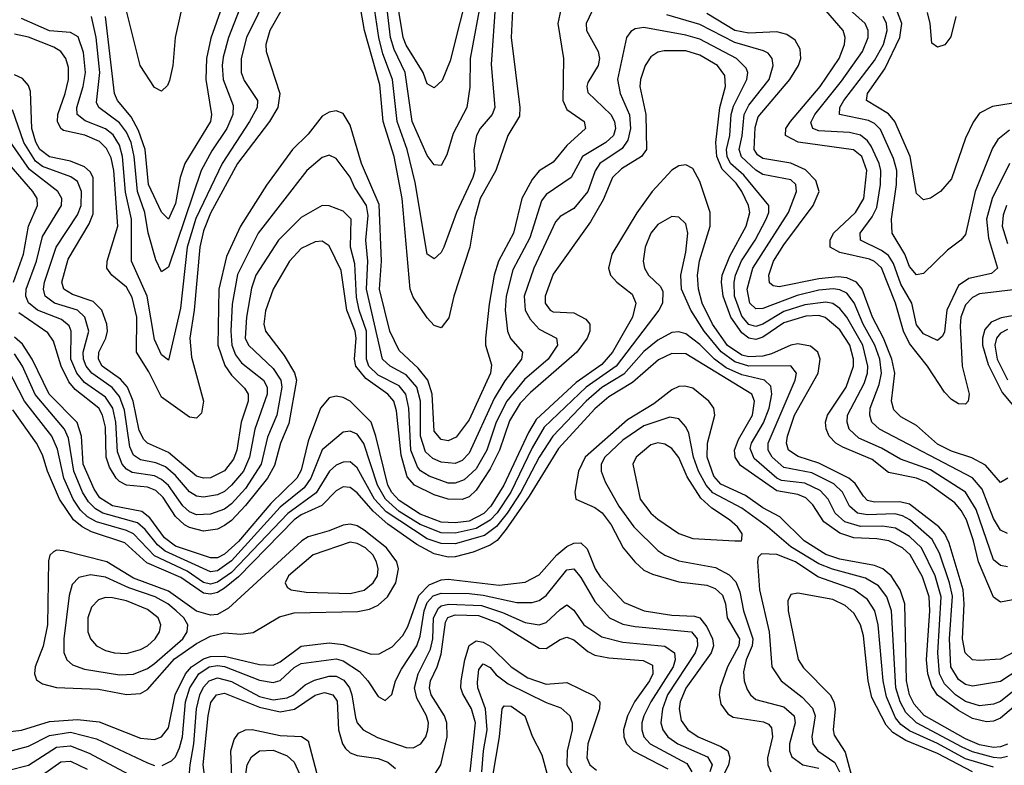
# Model space of a CAD drawing. Header units: inches. Extents: x 501365 to 657855, y 482276 to 547543.
# Tile 118 of 256: x 540985 to 543801, y 510788 to 512921. Entities that reach past the tile are written whole.
import ezdxf

# ---------------------------------------------------------------- set-up
doc = ezdxf.new("R2010")
doc.units = ezdxf.units.IN
doc.header["$MEASUREMENT"] = 0
doc.layers.add('A5541', color=7, linetype='Continuous')

msp = doc.modelspace()

# ---------------------------------------------------------------- linework, layer by layer
at = {"layer": 'A5541', "color": 5}
for points, elevation in [([(541455.5, 512990), (541429.5, 512870), (541422.2, 512790), (541413, 512747), (541407.4, 512732.6), (541390, 512716.2), (541370, 512726.9), (541328.7, 512790), (541250, 513107.9)], 1880), ([(542306.5, 512990), (542272.8, 512810), (542272.3, 512727.7), (542263.3, 512670), (542224.4, 512595.6), (542205.9, 512534.1), (542190, 512503.5), (542170, 512506), (542150, 512532.1), (542106.9, 512630), (542087.1, 512770), (542056, 512836), (542045.1, 512870), (542019.6, 513090)], 1940), ([(541731.6, 513070), (541632.9, 512870), (541617.7, 512810), (541618, 512770), (541626.8, 512746.8), (541664.4, 512690), (541663.5, 512670), (541642.2, 512630), (541563.3, 512510), (541488, 512352), (541464, 512270), (541444.5, 512095.5), (541410, 511947.4), (541390, 511962.2), (541370, 512006.2), (541349.5, 512130), (541304.5, 512230), (541304.6, 512350), (541287.3, 512427.3), (541278.7, 512530), (541270, 512561.9), (541251.5, 512591.5), (541230, 512608.5), (541171.4, 512631.4), (541148.6, 512650), (541147.9, 512670), (541166.4, 512730), (541173.1, 512770), (541167.1, 512827.1), (541151.7, 512871.7), (541130, 512884.3), (541070, 512889.2), (540990, 512924.2)], 1960), ([(542345.2, 512970), (542332.9, 512792.9), (542343.4, 512670), (542335.6, 512650), (542302, 512610), (542291.6, 512590), (542283.9, 512550), (542286.8, 512490), (542280.2, 512470), (542234, 512370), (542197.9, 512270), (542190, 512254.8), (542170, 512237.2), (542149.9, 512250), (542115.6, 512455.6), (542093.1, 512550), (542063.9, 512630), (542050.4, 512750), (542023.2, 512823.2), (542011.4, 512870), (541980.4, 513080.4)], 1960), ([(541779, 513030), (541700.1, 512890), (541688.3, 512850), (541689.3, 512830), (541728.2, 512710), (541722.5, 512670), (541699.4, 512630), (541607.2, 512510), (541530, 512367.2), (541510, 512316.8), (541500.1, 512270), (541483.8, 512090), (541471.2, 512010), (541475.6, 511955.6), (541510.4, 511830), (541504.7, 511795.3), (541490, 511781.3), (541470, 511784.5), (541390, 511841.7), (541353.9, 511913.9), (541318.2, 511970), (541319.4, 512070), (541306.5, 512126.5), (541290, 512156.3), (541248.4, 512190), (541233.9, 512210), (541234.4, 512230), (541265.1, 512330), (541253.8, 512490), (541246.3, 512526.3), (541233, 512553), (541212.6, 512572.6), (541170.7, 512590.7), (541110, 512603.8), (541101.9, 512610), (541092.3, 512630), (541093.2, 512650), (541115, 512710), (541124.2, 512750), (541124, 512784), (541116.4, 512810), (541101.9, 512830), (541082.3, 512842.3), (541010, 512871.1), (540970, 512879.2)], 1980), ([(542393.7, 512946.3), (542390.7, 512870), (542415.2, 512670), (542414.6, 512645.4), (542380.4, 512590), (542346.4, 512490), (542301.9, 512410), (542285.1, 512350), (542272.5, 512270), (542226.7, 512130), (542211.9, 512068.1), (542190, 512039.8), (542170, 512046.6), (542150, 512068.3), (542110, 512127.8), (542101.6, 512150), (542078.8, 512410), (542055.8, 512530), (542024.5, 512630), (542014.5, 512734.5), (541970.7, 512890), (541950, 513011.6)], 1980), ([(542272.4, 513027.6), (542216.2, 512803.8), (542192.6, 512747.4), (542170, 512726.2), (542150, 512737.6), (542138.3, 512770), (542090, 512847.7), (542081, 512870), (542058.8, 513010)], 1920), ([(541573.7, 512990), (541531.7, 512868.3), (541519, 512810), (541516.7, 512750), (541533.6, 512650), (541530.7, 512630), (541457.1, 512510), (541443.7, 512470), (541430, 512395.1), (541410, 512350.9), (541390, 512370.5), (541353, 512450), (541343.7, 512550), (541324, 512604), (541302.9, 512642.9), (541263.9, 512690), (541256.1, 512710), (541230, 512930)], 1920), ([(543816.1, 512510), (543765.7, 512410), (543750, 512350), (543755.7, 512295.7), (543781.7, 512210), (543764.5, 512195.5), (543699.1, 512180.9), (543670, 512160.8), (543636.7, 512090), (543630, 512027.8), (543624.2, 512015.8), (543610, 512003.7), (543570, 512022.9), (543550, 512047.9), (543536, 512110), (543504.8, 512164.8), (543484.1, 512224.1), (543470, 512246.7), (543450, 512261.3), (543389.9, 512290), (543388.4, 512310), (543423, 512357), (543435.8, 512384.2), (543446.5, 512450), (543447.5, 512490), (543443, 512510), (543419.7, 512559.7), (543410, 512574.3), (543390, 512591), (543358.5, 512598.5), (543270, 512603.6), (543253.1, 512610), (543247.3, 512627.3), (543259.1, 512650), (543335.1, 512744.9), (543395.2, 512830), (543411.1, 512870), (543411.2, 512890), (543402.8, 512910), (543311.9, 512991.9)], 1960), ([(542630, 512962.8), (542605.2, 512910), (542605.7, 512890), (542639.1, 512830), (542642.9, 512810), (542638.8, 512790), (542610, 512741), (542606.6, 512730), (542610, 512712.4), (542675.1, 512650), (542685.6, 512630), (542689.2, 512610), (542682.6, 512590), (542661.3, 512570), (542594.3, 512530), (542562.2, 512470), (542490, 512421.3), (542476.9, 512403.1), (542443.3, 512296.7), (542394.8, 512205.2), (542376, 512130), (542372.8, 512090), (542380.2, 512030), (542388.7, 512008.7), (542422.5, 511970), (542419.7, 511950), (542372.4, 511887.6), (542342.1, 511837.9), (542270, 511680.7), (542250, 511660.4), (542230, 511651.8), (542190, 511655.2), (542166, 511666), (542145.3, 511685.3), (542130.7, 511730), (542130.8, 511830), (542120.2, 511870), (542090, 511905), (542044, 511930), (542022.1, 511950), (541976.9, 512150), (541980.1, 512230), (541974.8, 512290), (541981.2, 512361.2), (541976.8, 512390), (541942.4, 512442.4), (541930, 512470.9), (541890, 512524.3), (541870, 512534), (541850, 512527), (541805.8, 512490), (541666.8, 512310), (541607.7, 512192.3), (541592.7, 512107.3), (541588.3, 512030), (541590.9, 511990), (541602.1, 511962.1), (541619.3, 511939.3), (541681.8, 511890), (541692.5, 511870), (541692.5, 511850), (541657, 511750), (541642.3, 511670), (541624.3, 511630), (541590.8, 511589.2), (541570, 511571.8), (541550, 511562.1), (541510, 511555.2), (541490, 511557.7), (541470, 511570.2), (541430, 511616.9), (541401.7, 511641.7), (541373.6, 511653.6), (541330, 511662.5), (541310, 511675.5), (541299.1, 511699.1), (541284.4, 511804.4), (541270, 511843.5), (541249, 511869), (541190.4, 511910.4), (541175, 511930), (541167, 511950), (541165.8, 511970), (541182.1, 512030), (541170.5, 512070), (541149.8, 512089.8), (541084.2, 512110), (541057.7, 512130), (541052.3, 512150), (541055.3, 512170), (541089.2, 512270), (541150, 512363.3), (541160.2, 512390), (541160.9, 512430), (541150, 512457.8), (541131.1, 512471.1), (541050, 512501.2), (541030, 512516.3), (540996.7, 512570), (540963.5, 512663.5)], 2040), ([(542532.8, 512950), (542523.8, 512910), (542540.1, 512810), (542538.5, 512690), (542550, 512664), (542598.8, 512630), (542603.2, 512610), (542550, 512561.6), (542510, 512513.5), (542470, 512488.7), (542450, 512463.9), (542421.2, 512410), (542397, 512310), (542354, 512230), (542341.7, 512190), (542327, 512107), (542316.6, 512010), (542316.7, 511990), (542333.9, 511933.9), (542331.3, 511910), (542270, 511776.1), (542233.1, 511726.9), (542210, 511716.3), (542190, 511720.1), (542170, 511744.5), (542164.8, 511850), (542151.5, 511890), (542124.4, 511924.4), (542070, 511974.6), (542043.6, 512030), (542014.1, 512150), (542019, 512230), (542012.4, 512392.4), (541962.3, 512510), (541930, 512619.3), (541910, 512652.7), (541890, 512660.2), (541870, 512657), (541850, 512645), (541810, 512593.2), (541764.8, 512550), (541690, 512447.6), (541615.9, 512330), (541576.4, 512243.6), (541554.4, 512150), (541551.4, 511990), (541571.6, 511931.6), (541590, 511904.7), (541627.2, 511867.2), (541637.9, 511850), (541638.2, 511830), (541618.4, 511770), (541605.5, 511690), (541596.3, 511663.7), (541570, 511630.3), (541530, 511610.6), (541510, 511609.7), (541490, 511615.6), (541410, 511683), (541350, 511709.3), (541340, 511720), (541326.3, 511746.3), (541309.5, 511829.5), (541293.1, 511870), (541272.4, 511892.4), (541220.5, 511930), (541209.7, 511950), (541210.9, 511970), (541230.7, 512010), (541235.4, 512030), (541234.1, 512050), (541219.9, 512090), (541195.1, 512115.1), (541135.2, 512135.2), (541110.4, 512150.4), (541104.7, 512170), (541123.6, 512236.4), (541183.2, 512336.8), (541194.3, 512365.7), (541194.7, 512470), (541186.2, 512486.2), (541170, 512500.3), (541130, 512516.4), (541070, 512529), (541042, 512550), (541030.8, 512570.8), (541019.2, 512610), (541015.3, 512715.3), (541010, 512732.7), (540993, 512753), (540970, 512763.6)], 2020), ([(541621, 512970), (541581.4, 512870), (541566.2, 512813.8), (541563.3, 512790), (541566.5, 512750), (541595.2, 512675.2), (541594.3, 512650), (541577, 512610), (541533.9, 512546.1), (541503.8, 512490), (541410, 512213.3), (541390, 512199.4), (541374.1, 512234.1), (541351.7, 512311.7), (541342.3, 512370), (541321.4, 512430), (541311.5, 512530), (541303.2, 512570), (541290, 512599.6), (541270, 512626.4), (541210.7, 512670), (541204.6, 512684.6), (541213.5, 512770), (541203, 512870), (541190.1, 512930.1)], 1940), ([(543850, 512686.2), (543767.4, 512672.6), (543730, 512654), (543711.7, 512628.3), (543690, 512582.2), (543650, 512466), (543618.3, 512430), (543590, 512410.8), (543570, 512405.3), (543550, 512424.2), (543531.5, 512530), (543487.3, 512630), (543470, 512651.8), (543406.7, 512690), (543409.3, 512710), (543459.3, 512780.7), (543502, 512870), (543507.3, 512910), (543492.5, 512950)], 1920), ([(543810, 511451.1), (543790, 511460.5), (543770, 511494.7), (543737.7, 511577.7), (543710.3, 511610.3), (543443.9, 511750), (543422.1, 511770), (543415.9, 511790), (543417.5, 511810), (543442.6, 511877.4), (543449.4, 511910), (543444.8, 511950), (543431, 511990), (543396.8, 512050), (543371.5, 512111.5), (543350, 512139.1), (543330, 512148.8), (543311.1, 512151.1), (543270, 512147.4), (543208.3, 512131.7), (543110, 512094.6), (543090, 512094.3), (543073.2, 512110), (543065.2, 512150), (543082, 512210), (543183.8, 512370), (543206.2, 512430), (543204.1, 512450), (543190, 512463.1), (543110, 512477.8), (543090, 512490.4), (543048.9, 512528.9), (543042.4, 512550), (543051.4, 512588.6), (543056.4, 512650), (543070, 512676.2), (543128, 512750), (543139.9, 512790), (543137.2, 512810), (543125.2, 512825.2), (543112.3, 512832.3), (543030, 512855.7), (542930, 512907.1), (542835.1, 512935.1)], 2040), ([(543810.8, 511609.2), (543790, 511597.7), (543747.1, 511647.1), (543707.7, 511667.7), (543650, 511686.7), (543610, 511706.7), (543550, 511759.9), (543505.1, 511785.1), (543485, 511805), (543478.4, 511830), (543488, 511910), (543479.6, 511950), (543455.3, 512010), (543424, 512070), (543394.1, 512150), (543377.7, 512170), (543350, 512182.6), (543325.3, 512185.3), (543270, 512180), (543156.6, 512156.6), (543140, 512160), (543128.8, 512168.8), (543127.1, 512190), (543140.6, 512230), (543170, 512277.3), (543254.3, 512390), (543271.1, 512430), (543261.3, 512461.3), (543232, 512492), (543190, 512510.8), (543110, 512524.2), (543094.9, 512534.9), (543085.5, 512550), (543087.8, 512612.2), (543096.4, 512643.6), (543187.4, 512750), (543212.2, 512790), (543219.1, 512810), (543217.2, 512837.2), (543202.6, 512862.6), (543178.9, 512878.9), (543150, 512886.2), (543070, 512882.1), (543030.2, 512890.2), (542950, 512939.2)], 2020), ([(543842.8, 512150), (543730, 512136.6), (543710, 512126.1), (543690, 512105), (543676.7, 512070), (543674.6, 512045.4), (543680.3, 511930), (543700.3, 511850), (543697.5, 511830), (543690, 511821), (543670, 511822.2), (543650, 511834.2), (543630, 511855.4), (543581.4, 511930), (543530, 511994.4), (543513, 512030), (543489.5, 512110), (543450, 512211.2), (543430, 512229.2), (543415.7, 512235.7), (543330, 512255.4), (543302.4, 512270), (543302.3, 512290), (543312.1, 512310), (543374.9, 512370), (543399.2, 512410), (543408, 512490), (543393.4, 512530), (543369.2, 512549.2), (543210.9, 512570.9), (543174.7, 512590), (543176.3, 512610), (543189.1, 512630), (543274.4, 512730), (543328.3, 512810), (543343.8, 512850), (543345.4, 512870), (543339.6, 512890), (543290, 512947.1)], 1980), ([(543815.4, 512604.6), (543781.9, 512578.1), (543766.7, 512553.3), (543717.8, 512430), (543690, 512306.2), (543676.9, 512290), (543638.2, 512261.8), (543570, 512195.3), (543550, 512191.6), (543530, 512215), (543516.4, 512250), (543480.4, 512310), (543477.9, 512350), (543492.7, 512450), (543493.8, 512490), (543483.8, 512523.8), (543446.7, 512606.7), (543430, 512624), (543412.7, 512632.7), (543329.9, 512650), (543330.3, 512670), (543342.2, 512690), (543430, 512804.3), (543455.6, 512850), (543466, 512890), (543463.9, 512910), (543454.8, 512930)], 1940), ([(543662, 512930), (543648.1, 512871.9), (543630.8, 512849.2), (543610, 512842.9), (543593.5, 512853.5), (543589.2, 512910), (543581.6, 512941.6)], 1880), ([(543810, 511355.6), (543790, 511359.4), (543770, 511376.1), (543720, 511520), (543689.6, 511570), (543590, 511633.2), (543503.7, 511663.7), (543450, 511695.6), (543384.3, 511724.3), (543357.2, 511750), (543351.3, 511770), (543352.7, 511790), (543399.8, 511880.2), (543409.3, 511910), (543410.5, 511930), (543396.3, 511990), (543350, 512069.9), (543330, 512095.3), (543310, 512108.9), (543290, 512113.3), (543230, 512105.7), (543170, 512086.1), (543110, 512050.4), (543090, 512043.5), (543070, 512049.5), (543050, 512072.6), (543029.5, 512130), (543027.8, 512170), (543032.1, 512190), (543048.7, 512231.3), (543087.9, 512290), (543120.1, 512350), (543127.2, 512370), (543127.3, 512390), (543055.9, 512475.9), (543017.8, 512510), (543008.3, 512530), (543006.4, 512550), (543015.6, 512590), (543019.8, 512650), (543026.3, 512673.7), (543064.5, 512750), (543067.2, 512770), (543062.5, 512782.5), (543034.9, 512810), (542930, 512865.2), (542890, 512876.8), (542770, 512898.6), (542745.3, 512894.7), (542733, 512887), (542719.8, 512870), (542694.8, 512750), (542702.2, 512710), (542728.9, 512648.9), (542731.3, 512610), (542723.7, 512576.3), (542707.4, 512552.6), (542644.2, 512510), (542630.9, 512489.1), (542610, 512429.5), (542570, 512381), (542530, 512358.5), (542516.7, 512343.3), (542455.6, 512210), (542427.2, 512130), (542430.3, 512090.3), (542444.3, 512064.3), (542470, 512035.8), (542520.1, 512010), (542523.1, 511990), (542495.9, 511950), (542428.6, 511891.4), (542377.7, 511830), (542347.1, 511770), (542320.6, 511690), (542290, 511636.6), (542255.6, 511604.4), (542230, 511594.9), (542210, 511595.8), (542155.6, 511615.7), (542130.9, 511630.9), (542122.1, 511642.1), (542103.6, 511690), (542097.4, 511810), (542088.8, 511850), (542070, 511873.6), (542010, 511904.1), (541983.3, 511930), (541976.3, 511950), (541976.4, 512030), (541955.4, 512090), (541947.5, 512127.5), (541943.1, 512223.1), (541931.1, 512270), (541932.8, 512350), (541910, 512373.1), (541870, 512388.3), (541850, 512389.9), (541790, 512355.6), (541724.4, 512290), (541659.8, 512190), (541647.3, 512152.7), (541632.8, 512070), (541629.8, 512010), (541639.1, 511990), (541710, 511923.1), (541731.5, 511890), (541734.2, 511870), (541720.2, 511790), (541692.9, 511727.1), (541675.4, 511650), (541630, 511580.5), (541590, 511536), (541570, 511521.4), (541530, 511507), (541490, 511505.2), (541470, 511513.4), (541450.7, 511530.7), (541410, 511588.6), (541390, 511606.3), (541370, 511615.9), (541306.3, 511626.3), (541290, 511635.3), (541277.2, 511650), (541264.6, 511684.6), (541259.7, 511770), (541251, 511810), (541230, 511841.1), (541170, 511883.7), (541147.7, 511910), (541131.2, 511950), (541131.9, 512030), (541125.8, 512045.8), (541103.8, 512063.8), (541035, 512090), (541010, 512111.1), (541002.5, 512130), (541003.1, 512150), (541033, 512230), (541050, 512300.9), (541104.4, 512390), (541105.3, 512410), (541093.6, 512430), (541012.5, 512492.5), (540950, 512582.8)], 2060), ([(543886.7, 511273.3), (543790, 511254.8), (543769.5, 511269.5), (543726.7, 511370), (543713.2, 511430), (543692.7, 511490), (543677.6, 511517.6), (543659.2, 511539.2), (543577.8, 511597.8), (543550, 511609.6), (543470, 511625.7), (543423.3, 511663.3), (543338.6, 511698.6), (543319.2, 511710), (543299.8, 511730), (543291.1, 511751.1), (543289.9, 511770), (543295, 511790), (543349, 511870), (543369.3, 511930), (543369.7, 511950.3), (543359.1, 511990), (543330, 512033.8), (543288.9, 512068.9), (543270, 512074.6), (543233.2, 512073.2), (543170, 512053.7), (543110, 512012.5), (543090, 512006.5), (543070, 512010), (543050, 512025), (543018.7, 512070), (542996.9, 512130), (542991.6, 512170), (542994.2, 512190), (543015.6, 512244.4), (543062.6, 512330), (543073.1, 512370), (543069.4, 512390), (543050.5, 512430), (543033.8, 512453.8), (542993.8, 512493.8), (542978.3, 512530), (542976, 512570), (542986.8, 512670), (543003.4, 512730), (543001.4, 512761.4), (542980.3, 512790), (542930, 512820), (542890, 512831.8), (542827.7, 512832.3), (542810, 512828.1), (542790, 512814.9), (542773.6, 512790), (542759.9, 512750), (542758.4, 512730), (542775.6, 512650), (542777.2, 512550), (542763.2, 512530), (542705.9, 512494.1), (542680.5, 512470), (542653.9, 512406.1), (542617.2, 512342.8), (542510, 512193), (542487.1, 512130), (542487.2, 512110), (542502, 512090), (542510, 512085.8), (542570, 512082.9), (542604, 512064), (542615.2, 512050), (542615.7, 512030), (542608.1, 512010), (542578.1, 511970), (542445.5, 511854.5), (542416.2, 511823.8), (542385.9, 511774.1), (542357.2, 511690), (542330, 511636), (542290, 511575.4), (542270, 511556.5), (542250, 511548.8), (542210, 511549.8), (542170, 511561.6), (542113.6, 511590), (542093.2, 511613.2), (542075.5, 511675.5), (542062.2, 511802.2), (542054.3, 511830), (542037.2, 511850), (541974.7, 511894.7), (541946, 511930), (541942.2, 511950), (541947.2, 512010), (541944, 512030), (541920.1, 512090), (541904, 512204), (541870, 512274), (541850, 512287.2), (541830, 512286), (541790, 512267), (541756, 512230), (541709.7, 512150), (541687.9, 512087.9), (541682.9, 512050), (541687.2, 512030), (541740.7, 511960.7), (541770.8, 511910.8), (541776.2, 511890), (541754, 511766), (541730.4, 511709.6), (541713.8, 511646.2), (541692.9, 511610), (541630, 511531.6), (541590, 511488.9), (541570, 511474.1), (541550, 511463.7), (541510, 511458.4), (541470, 511468.2), (541456.1, 511476.1), (541430, 511500.4), (541394.6, 511554.6), (541373.9, 511573.9), (541350, 511584), (541290, 511590), (541270, 511599.8), (541260.4, 511610), (541241.5, 511641.5), (541231.6, 511670), (541230, 511755.3), (541221.7, 511790), (541210.6, 511810), (541143.2, 511863.2), (541124.8, 511884.8), (541102.8, 511930), (541081.1, 512001.1), (541065.3, 512025.3), (540982.4, 512082.4)], 2080), ([(540966.5, 512170), (540995.1, 512250), (541009.4, 512330.6), (541035.7, 512390), (541034.5, 512410), (541022.3, 512430), (540930, 512536.1)], 2080), ([(543850, 511123.3), (543790, 511092.1), (543730, 511088.1), (543709.9, 511089.9), (543688.6, 511110), (543681.4, 511150), (543686.3, 511250), (543682.9, 511290), (543643.6, 511423.6), (543630.4, 511450.4), (543613.9, 511470), (543530, 511535.4), (543502.2, 511542.2), (543430, 511541), (543410, 511545.9), (543397.7, 511557.7), (543374.7, 511594.7), (543356.5, 511610), (543270, 511652.1), (543211.7, 511671.7), (543183.6, 511690), (543177.6, 511710), (543180.8, 511730), (543201.1, 511790), (543268.3, 511910), (543273.8, 511950), (543267.5, 511970), (543246.8, 511986.8), (543210, 511993.7), (543190, 511990), (543135.1, 511964.9), (543110, 511958.3), (543070, 511956.5), (543050, 511961.5), (543009.5, 511989.5), (542966.1, 512050), (542936.9, 512110), (542926.5, 512150), (542923.2, 512190), (542928.7, 512231.3), (542959.1, 512330), (542959.1, 512370), (542930, 512458.6), (542910, 512495.3), (542890, 512506), (542870, 512503.2), (542850, 512490.9), (542793.3, 512430), (542750, 512368.3), (542678.3, 512250), (542669, 512210), (542674.3, 512190), (542692.4, 512170), (542736, 512136), (542747.1, 512110), (542737.8, 512070), (542680.5, 511970), (542650, 511935.1), (542576.7, 511883.3), (542462.2, 511777.8), (542439.6, 511740.4), (542369.6, 511590), (542332.1, 511530), (542311.9, 511508.1), (542270, 511486.2), (542230, 511481.9), (542190, 511484.1), (542130, 511506.5), (542070, 511545.7), (542048.9, 511568.9), (542037.6, 511590), (542003.5, 511730), (541989.6, 511769.6), (541930, 511830.3), (541910, 511840.6), (541890, 511844), (541870, 511839.4), (541844.7, 511810), (541810, 511715), (541790, 511632.2), (541777.6, 511610), (541702.9, 511537.1), (541610, 511428.9), (541570, 511392.2), (541550, 511382), (541530, 511381.3), (541430, 511415.6), (541399.1, 511439.1), (541356.4, 511496.4), (541334.3, 511514.3), (541250, 511530.8), (541213.4, 511553.4), (541197.8, 511577.8), (541166.5, 511650), (541161.3, 511730), (541148.8, 511768.8), (541068.9, 511850), (541020.6, 511950), (540992.5, 511992.5), (540970, 512012.7)], 2120), ([(543806.7, 512390), (543797.8, 512362.2), (543794.6, 512330), (543810, 512280.8)], 1980), ([(543870, 511080.9), (543790, 511028.3), (543710, 511014.9), (543690, 511019.4), (543670, 511033.4), (543648.2, 511070), (543643.8, 511150), (543652.5, 511272.5), (543644.5, 511310), (543615.5, 511395.5), (543594.3, 511434.3), (543530.4, 511490.4), (543510, 511502.3), (543487.8, 511507.8), (543410, 511504.3), (543381.1, 511510), (543357.7, 511530), (543337.8, 511570), (543313.1, 511593.1), (543250, 511625.2), (543170, 511640.5), (543136.6, 511670), (543125.4, 511690), (543125.6, 511710), (543202.6, 511890), (543206.7, 511910), (543190, 511931), (543070, 511930.4), (543030, 511942.7), (542990.8, 511970.8), (542942.5, 512030), (542904.1, 512090), (542878, 512150), (542875.4, 512190), (542890, 512256.5), (542895.2, 512310), (542890, 512337.1), (542870, 512356.4), (542850, 512358.1), (542810, 512335.4), (542790.1, 512310), (542773.2, 512270), (542768, 512230), (542771.4, 512210), (542782.7, 512190), (542817.7, 512157.7), (542823.9, 512143.9), (542822.9, 512110), (542812.5, 512090), (542690.5, 511930), (542604.8, 511870), (542484.7, 511755.3), (542450, 511696.4), (542389.1, 511570), (542350, 511510.8), (542330, 511489.3), (542290, 511465.3), (542230, 511452.5), (542190, 511453.6), (542130, 511477), (542070, 511514.6), (542031.1, 511550), (542008.3, 511590), (541969.1, 511709.1), (541950, 511735.4), (541930, 511744.2), (541910, 511741.2), (541850, 511690.4), (541817.6, 511610), (541797.9, 511582.1), (541730, 511526.3), (541590, 511373.4), (541550, 511344.9), (541530, 511342.1), (541400.7, 511400.7), (541378.6, 511418.6), (541343.2, 511463.2), (541321.8, 511481.8), (541222, 511510), (541201.7, 511521.7), (541181.7, 511541.7), (541164.6, 511570), (541139.4, 511630), (541123.9, 511723.9), (541113, 511750), (541028.9, 511848.9), (540992.6, 511930), (540970, 511964.8)], 2140), ([(544063, 512117), (543791.5, 512068.5), (543763.7, 512056.3), (543745.6, 512034.4), (543738.4, 512010), (543738.7, 511990), (543754.5, 511934.5), (543794.6, 511854.6), (543848.9, 511790)], 2020), ([(543867.5, 511032.5), (543790, 510970.5), (543770, 510962.9), (543730, 510958.7), (543690, 510970.8), (543661.6, 510990), (543630, 511021), (543615.8, 511050), (543610.5, 511110), (543619.9, 511270), (543602.8, 511330), (543564.2, 511410), (543530, 511443), (543490, 511466.9), (543452.2, 511472.2), (543390, 511471.5), (543345.1, 511485.1), (543316.6, 511510), (543297.1, 511550), (543274.5, 511574.5), (543230, 511595.6), (543163.3, 511603.3), (543150, 511610), (543085.6, 511665.6), (543074.1, 511694.1), (543077.8, 511710), (543112.3, 511767.7), (543128.7, 511810), (543135.8, 511850), (543133, 511873), (543114.9, 511890), (543050, 511904.8), (543005.7, 511925.7), (542971.5, 511950), (542930, 511991.8), (542890, 512022.5), (542870, 512028.3), (542850, 512026.2), (542810, 512004.8), (542770, 511972.4), (542712.7, 511907.3), (542650, 511868.5), (542604.8, 511830), (542509.6, 511730), (542470, 511669.9), (542418, 511570), (542379.3, 511510), (542348.7, 511471.3), (542313.9, 511446.1), (542230, 511421.7), (542190, 511422.8), (542150, 511436.3), (542033.1, 511513.1), (541999.6, 511550), (541950, 511639.5), (541930, 511655.9), (541910, 511655.7), (541890, 511646.7), (541870.4, 511629.6), (541832.3, 511567.7), (541751.1, 511508.9), (541590, 511340), (541550, 511311.7), (541530, 511306.7), (541510, 511311.4), (541463.9, 511343.9), (541370, 511387.6), (541309.9, 511450), (541290, 511460), (541204.4, 511484.4), (541178.9, 511498.9), (541158.4, 511518.4), (541137.4, 511550), (541111.2, 511610), (541092.4, 511692.4), (541076.5, 511730), (540998.7, 511830), (540950, 511924.4)], 2160), ([(543810, 512034.6), (543790, 512024.1), (543778.2, 512010), (543773.5, 511990), (543780.3, 511950), (543810, 511890.7)], 2040), ([(543870, 510990.4), (543790, 510923.4), (543770, 510914.3), (543750, 510912.3), (543710, 510922.6), (543670, 510944.7), (543610, 510988.5), (543593.6, 511013.6), (543582.5, 511050), (543578.7, 511090), (543588, 511230), (543586.4, 511270), (543567.3, 511327.4), (543531.2, 511390), (543510, 511410.2), (543470.4, 511430.4), (543436.4, 511436.4), (543370, 511438.5), (543330, 511452.5), (543285.1, 511485.1), (543253.4, 511533.4), (543233.5, 511553.5), (543210, 511562.7), (543150, 511573.3), (543046.1, 511646.1), (543030.6, 511670), (543029.6, 511690), (543040.1, 511719.9), (543080.2, 511790), (543086.4, 511830), (543078.3, 511850), (542890, 511965.1), (542850, 511966.3), (542811.6, 511948.4), (542737, 511883), (542670, 511842.5), (542630, 511807.6), (542525.3, 511694.7), (542441.5, 511558.5), (542376.3, 511463.7), (542350, 511431.3), (542330, 511417.7), (542282, 511398), (542230, 511384.3), (542210, 511383.6), (542170, 511393.6), (542120.1, 511420.1), (542038, 511478), (541995.7, 511515.7), (541950, 511567.7), (541930, 511583.1), (541910, 511585), (541890, 511573.3), (541848.6, 511531.4), (541790, 511505.1), (541770, 511490.1), (541610, 511327.6), (541570, 511294.6), (541550, 511282.5), (541530, 511277.5), (541510, 511280.9), (541445.4, 511325.4), (541347.8, 511367.8), (541284.8, 511424.8), (541190, 511455.9), (541162.8, 511470), (541138, 511490), (541098.1, 511550), (541063.8, 511630), (541050, 511676.3), (541033, 511710), (540964.9, 511804.9)], 2180), ([(543810, 510849.2), (543790, 510840.8), (543770, 510839.4), (543730, 510846.8), (543690, 510863.8), (543571.2, 510931.2), (543542.9, 510962.9), (543529.8, 510990), (543520.9, 511030), (543516.7, 511250), (543502.7, 511290), (543477.1, 511330), (543453, 511350), (543430, 511360.3), (543330, 511377.7), (543290, 511391), (543228.4, 511430), (543159, 511499), (543110, 511525), (543060.2, 511560.2), (542990, 511592.3), (542970, 511615.7), (542950.9, 511670), (542951.9, 511710), (542972.9, 511790), (542970.3, 511810), (542955.3, 511830), (542910, 511867.1), (542887, 511873), (542870, 511871.4), (542850, 511861.9), (542798.1, 511821.9), (542723.1, 511776.9), (542601.7, 511670), (542582.8, 511630), (542572.7, 511570), (542575.4, 511550), (542630, 511525.5), (542650.4, 511510.4), (542675.9, 511475.9), (542710.7, 511410.7), (542743.7, 511370), (542770, 511346.6), (542794.7, 511334.7), (542870, 511312.7), (542950, 511303.3), (542974.1, 511294.1), (542994.9, 511274.9), (543003.8, 511250), (543007.7, 511210), (543043.3, 511150), (543041.7, 511130), (543008.9, 511070), (542988.6, 511010), (542985.6, 510990), (542990, 510962.9), (543010, 510935.1), (543025.7, 510925.7), (543112.2, 510912.2), (543126.1, 510906.1), (543135.3, 510895.3), (543137.5, 510870), (543123.3, 510810), (543124.1, 510790), (543132.9, 510770)], 2220), ([(543810, 510813.9), (543790, 510809.2), (543770, 510810.5), (543710, 510826.7), (543679.9, 510839.9), (543549.5, 510909.5), (543519.3, 510939.3), (543502.9, 510970), (543490.3, 511010), (543478.3, 511230), (543464.8, 511270), (543441.2, 511301.2), (543403.9, 511323.9), (543309.3, 511349.3), (543270, 511365), (543190, 511413.5), (543123.9, 511470), (543050, 511524.2), (542967.3, 511567.3), (542947.9, 511590), (542926.3, 511630), (542912.1, 511670), (542898.2, 511738.2), (542890, 511756.1), (542870, 511779), (542844.3, 511784.3), (542770, 511759.5), (542710, 511718.8), (542658.5, 511670), (542648.2, 511650), (542647.3, 511630), (542659, 511599), (542698.4, 511530), (542740.9, 511470), (542810, 511402.4), (542830, 511389), (542870, 511372.8), (542974.5, 511354.5), (543013.6, 511333.6), (543032.9, 511312.9), (543044.3, 511284.3), (543054.6, 511230), (543082, 511150), (543079.8, 511130), (543062.7, 511090), (543055.3, 511055.3), (543056.6, 511030), (543065.4, 511005.4), (543074.5, 510990), (543090, 510976.9), (543170, 510955.4), (543199.9, 510930), (543202.3, 510910), (543186, 510850), (543186.1, 510830), (543192.7, 510812.7), (543224.8, 510790), (543270, 510780.4)], 2240), ([(540950, 510883.6), (540990, 510888.5), (541070, 510914), (541150, 510919.3), (541212.2, 510912.2), (541330, 510866), (541370, 510861.9), (541390.2, 510869.8), (541410, 510895.3), (541429.4, 510990), (541458.9, 511050), (541476, 511070), (541510, 511092.7), (541530, 511099.4), (541570, 511100.2), (541670, 511076.5), (541710, 511075.1), (541730, 511083.9), (541790, 511129.2), (541870, 511139), (541910, 511133.9), (541990, 511106.4), (542013, 511107), (542050, 511127.5), (542080.8, 511159.2), (542094.6, 511185.4), (542126.1, 511273.9), (542155.3, 511304.7), (542190, 511318.9), (542210, 511321.1), (542356.2, 511303.8), (542430, 511311.7), (542470, 511333.2), (542521.4, 511390), (542550, 511414.2), (542570, 511423.8), (542590, 511425), (542607.5, 511407.5), (542630.6, 511350.6), (542646.1, 511326.1), (542713.9, 511253.9), (542770.5, 511230.5), (542850, 511218.2), (542915.1, 511215.1), (542930, 511209.8), (542950, 511184.8), (542966.4, 511150), (542969.4, 511130), (542962.1, 511110), (542890, 511009.4), (542873.3, 510970), (542870.6, 510950), (542876.5, 510916.5), (542895.4, 510890), (542925.6, 510870), (542990, 510842.5), (543010, 510829.4), (543015.9, 510810), (543011.6, 510790), (542972.6, 510710)], 2180), ([(543770, 510783.4), (543690, 510807.3), (543610, 510850.8), (543530, 510887.2), (543505.3, 510905.3), (543490, 510924.2), (543463.8, 510983.7), (543453.9, 511030), (543440.5, 511190), (543430.2, 511230.1), (543410, 511262.6), (543370, 511291.1), (543267.1, 511327.1), (543203.9, 511370), (543150, 511391.3), (543106.6, 511393.4), (543096.5, 511383.5), (543094.6, 511370), (543100.4, 511290), (543128.3, 511170), (543136.3, 511070), (543162.9, 511030), (543222.8, 510982.8), (543252, 510952), (543259.5, 510930), (543250.7, 510870), (543253, 510850), (543267.8, 510830), (543316, 510796), (543329.7, 510769.7)], 2260), ([(541392.4, 510787.6), (541418.9, 510801.1), (541430, 510812.8), (541441.9, 510838.1), (541450.3, 510870), (541458.6, 510970), (541470.7, 511010), (541496.9, 511050), (541526.7, 511070), (541550, 511073.7), (541570, 511070.8), (541670, 511032), (541710, 511025.4), (541730, 511030.7), (541770, 511068.1), (541790, 511079.2), (541890, 511092.7), (541910, 511086.8), (541956.4, 511056.4), (541980.1, 511030), (542010, 510984.7), (542030, 510973.6), (542049.2, 510990.8), (542059.9, 511030), (542076.7, 511063.3), (542120.2, 511130), (542130, 511157.6), (542141.1, 511230), (542150, 511253.6), (542167.2, 511272.8), (542190, 511281), (542270, 511279.3), (542310, 511275.1), (542406.4, 511253.6), (542450, 511253.6), (542470, 511259.5), (542490, 511273.9), (542550, 511347.1), (542570, 511350.1), (542590, 511325.7), (542630, 511256.9), (542671.3, 511210), (542710, 511192.4), (542744.9, 511184.9), (542905.8, 511170), (542922.6, 511150), (542923.7, 511130), (542917, 511110), (542837.9, 510990), (542823.5, 510950), (542818.8, 510910), (542824, 510890), (542838.6, 510870), (542867.4, 510850), (542952.3, 510812.3), (542964.8, 510790), (542958.5, 510770)], 2160), ([(543709.7, 510769.7), (543610, 510822.1), (543518.9, 510858.9), (543482.2, 510882.2), (543463.3, 510903.3), (543422.3, 510982.3), (543411.2, 511030), (543398.5, 511158.5), (543389.6, 511190), (543370, 511223.7), (543345.5, 511245.5), (543310, 511263), (543210, 511280.4), (543190, 511276.8), (543181.7, 511258.3), (543182.2, 511230), (543211.3, 511091.3), (543226.7, 511066.7), (543302.4, 510990), (543312.8, 510970), (543317.1, 510950), (543311.1, 510890), (543314.4, 510874.4), (543345.6, 510825.6), (543371.3, 510730)], 2280), ([(541467.1, 510732.9), (541471.7, 510790), (541482.8, 510850), (541490.5, 510950), (541499.5, 510990), (541510, 511011.9), (541526.8, 511030), (541550, 511038.4), (541590, 511028.5), (541670, 510985), (541710, 510975.8), (541750, 510981.6), (541768, 510990), (541801.2, 511018.8), (541827.8, 511032.2), (541870, 511043.7), (541890, 511043.1), (541911.4, 511031.4), (541927.5, 511010), (541934.6, 510990), (541944.6, 510924.6), (541950.1, 510910), (541967.3, 510890), (542007.7, 510867.7), (542090, 510839.6), (542110, 510838.4), (542131.8, 510850), (542146, 510870), (542152.4, 510890), (542153.7, 510910), (542148.2, 510930), (542120.3, 510980.3), (542113.7, 511010), (542124.2, 511050), (542159.1, 511120.9), (542165.9, 511150), (542168.5, 511210), (542182.3, 511237.7), (542190, 511244), (542210.9, 511249.1), (542305.5, 511245.5), (542365.6, 511225.6), (542430, 511196.5), (542470, 511189.7), (542490, 511196.7), (542530, 511234.4), (542550, 511247.2), (542570, 511231.8), (542598.3, 511190), (542650, 511155.4), (542710, 511140.9), (542829.4, 511129.4), (542857.2, 511110), (542859.4, 511090), (542853.4, 511070), (542789.6, 510969.6), (542769.6, 510930), (542764.4, 510910), (542763.9, 510890), (542769.7, 510870), (542787.8, 510850), (542893.2, 510793.2), (542907.2, 510770)], 2140), ([(542150, 510728.8), (542189.2, 510790), (542207.1, 510870), (542206.5, 510910), (542199.5, 510930), (542161.3, 510990), (542156.3, 511010), (542159.5, 511030), (542179, 511070), (542190, 511105.9), (542202.4, 511197.6), (542209.1, 511210.9), (542230, 511218.6), (542296.9, 511216.9), (542355.2, 511195.2), (542470, 511123.3), (542490, 511122.4), (542530, 511148.2), (542550, 511154.5), (542570, 511146.9), (542610, 511113.9), (542630, 511103.7), (542670, 511095.3), (542767.7, 511087.7), (542794.7, 511074.7), (542795.1, 511050), (542785.8, 511030), (542743.4, 510970), (542723.1, 510930), (542712.1, 510890), (542712.5, 510870), (542720.1, 510850), (542739.4, 510830), (542838.2, 510778.2)], 2120), ([(542272.8, 510770), (542288.1, 510910), (542277, 510950), (542252.3, 510992.3), (542246.4, 511010), (542247.5, 511030), (542257.5, 511090), (542270, 511131.2), (542290, 511144.2), (542310, 511141), (542330, 511129), (542390.4, 511070), (542438.1, 511038.1), (542490, 511020), (542550, 511024.7), (542627.3, 510987.3), (542643.9, 510970), (542642.5, 510950), (542609.3, 510850), (542606.3, 510810), (542615.4, 510790), (542634.3, 510774.3)], 2080), ([(542306.3, 510770), (542310.9, 510830), (542321.7, 510890), (542317.1, 510950), (542295.2, 511010), (542293.6, 511026.4), (542297.4, 511062.6), (542310, 511078.7), (542330, 511067.7), (542347.5, 511047.5), (542381.3, 511021.3), (542490, 510968.3), (542532.8, 510952.8), (542558.4, 510930), (542565.1, 510910), (542564.9, 510890), (542550.6, 510830), (542549.4, 510789.4), (542571.3, 510751.3)], 2060), ([(541517.3, 510730), (541509.6, 510790), (541523.5, 510930), (541531.6, 510968.4), (541547.4, 510990), (541570, 510995), (541670, 510954.3), (541730, 510941.7), (541771, 510949), (541830, 510989.4), (541856.3, 510996.3), (541880.3, 510990), (541892.2, 510972.2), (541896.7, 510890), (541907.6, 510850), (541916.4, 510836.4), (541930, 510824), (541950, 510816.7), (542010, 510807.6), (542037.6, 510797.6), (542059.5, 510779.5)], 2120), ([(542319.3, 510650), (542357.1, 510870), (542364.3, 510950), (542370, 510958.4), (542390, 510957.8), (542429.5, 510930), (542450, 510871.6), (542478.3, 510818.3), (542495, 510755)], 2040), ([(540950, 510826.8), (541010, 510842.7), (541070, 510874), (541130, 510882.7), (541204.4, 510864.4), (541350, 510795.2), (541370, 510788)], 2160), ([(541592.6, 510730), (541588, 510830), (541598, 510862), (541610, 510880.1), (541630, 510890), (541649.5, 510890.5), (541730, 510873.2), (541791, 510871), (541810, 510857.9), (541838.2, 510750)], 2080), ([(540950, 510773), (541010, 510788.8), (541090, 510840), (541130, 510844), (541183.3, 510823.3), (541310, 510755.2)], 2140), ([(541612.4, 510630), (541635.4, 510790), (541647.7, 510812.3), (541670, 510829.6), (541710, 510831.5), (541750, 510815.5), (541770, 510797), (541810, 510710)], 2060), ([(541050, 510760.7), (541101.9, 510798.1), (541130, 510799.8), (541177.6, 510777.6)], 2120)]:
    msp.add_lwpolyline(points, dxfattribs=dict(at, elevation=elevation))
for points, elevation in [([(542810, 511711), (542790, 511705.4), (542747.7, 511670), (542737.9, 511650), (542759.7, 511550), (542789.7, 511510), (542810, 511491.9), (542870, 511451.4), (542910, 511437.1), (543029.7, 511430.3), (543049.5, 511430.5), (543050, 511434), (543050.7, 511450), (543037.3, 511470), (543015.3, 511490), (542963.9, 511523.9), (542932.6, 511552.6), (542893.4, 511613.4), (542870, 511668.9), (542850, 511694.3), (542830, 511707.1)], 2260), ([(541930, 511478.3), (541910, 511475.3), (541870, 511458.6), (541810, 511441.7), (541791.1, 511430), (541582, 511238), (541550, 511220), (541530, 511217.7), (541490, 511229.5), (541410, 511286.4), (541310, 511323.6), (541233.4, 511370), (541110, 511402), (541090, 511403.4), (541080.9, 511399.1), (541070.6, 511389.4), (541066.6, 511373.4), (541063.9, 511190), (541051.2, 511128.8), (541028.8, 511070), (541026.4, 511050), (541032.6, 511032.6), (541050, 511020.9), (541090, 511011.2), (541210, 511005.7), (541290, 510991.2), (541330, 510993.6), (541350, 511005.2), (541427.6, 511092.4), (541490, 511137.2), (541530, 511157.9), (541570, 511167), (541616.6, 511163.4), (541652.2, 511167.8), (541727.4, 511212.6), (541770, 511224.6), (541951.4, 511228.6), (541984.8, 511235.2), (542010, 511246.1), (542037, 511270), (542060, 511310), (542068.3, 511350), (542063, 511370), (542033.9, 511410), (541970, 511461.1), (541950, 511473.1)], 2220), ([(541930, 511426.5), (541823.8, 511390), (541753.5, 511330), (541743.7, 511310), (541750, 511298.3), (541761.3, 511290), (541803.6, 511283.6), (541930, 511279.6), (541970, 511289.4), (541995.7, 511310), (542007.5, 511330), (542009.9, 511350), (542005, 511370), (541994.4, 511390), (541973.4, 511410), (541950, 511423.1)], 2240), ([(541187.3, 511332.7), (541154.1, 511325.9), (541134.9, 511305.1), (541126.1, 511273.9), (541110.4, 511150), (541110.8, 511110.8), (541119.3, 511090), (541136, 511076), (541170, 511063.5), (541270, 511047.2), (541310, 511048.6), (541350, 511065.4), (541370, 511079.8), (541450.8, 511150), (541463.4, 511170), (541465.6, 511190), (541453.8, 511210), (541432.4, 511230), (541407.9, 511250), (541372.4, 511270), (541296.3, 511296.3), (541230, 511326.5)], 2240), ([(541230, 511268), (541210, 511262.1), (541190, 511241.1), (541179.7, 511210), (541179.4, 511170), (541186.6, 511150), (541203.9, 511130), (541230, 511116.8), (541255.5, 511110), (541290, 511108.3), (541330, 511119.2), (541350, 511130.1), (541371.6, 511150), (541384.6, 511170), (541388.3, 511190), (541380.6, 511210), (541350, 511234.3), (541290, 511258.4), (541250, 511267.4)], 2260)]:
    msp.add_lwpolyline(points, close=True, dxfattribs=dict(at, elevation=elevation))

doc.saveas('drawing.dxf')
